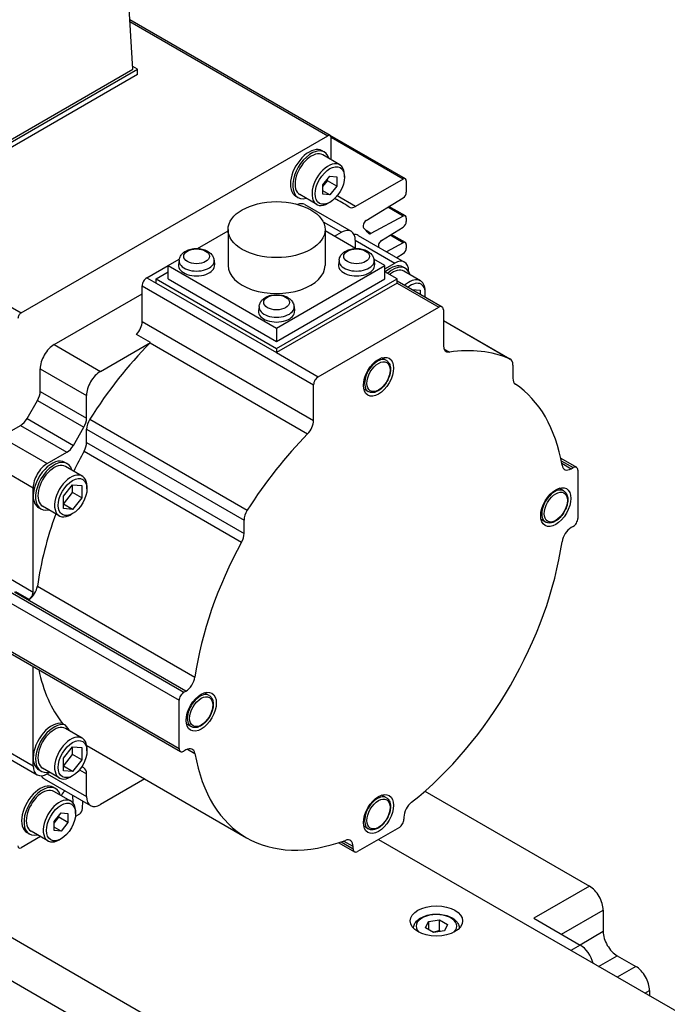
# Model space of a CAD drawing. Extents: x 47048 to 48733, y 10397 to 11585.
# Tile 16 of 25: x 48240 to 48290, y 11356 to 11432. Entities that reach past the tile are written whole.
import ezdxf

# ---------------------------------------------------------------- set-up
doc = ezdxf.new("R2010")
doc.units = 0
doc.header["$LTSCALE"] = 25.4
doc.layers.get('0').update_dxf_attribs({"linetype": 'CONTINUOUS'})

msp = doc.modelspace()

# ---------------------------------------------------------------- linework, layer by layer
for p, q in [((48249.1330069, 11427.773096), (48248.3292011, 11441.0625369)), ((48187.0485392, 11440.1019102), (48240.6118779, 11409.1771022)), ((48264.1920526, 11422.7079204), (48248.9055555, 11431.5335836)), ((48248.91293, 11431.4116606), (48264.0180964, 11422.6906887)), ((48249.4865603, 11427.773096), (48249.1202138, 11427.9846063)), ((48232.5159975, 11417.975137), (48249.4865603, 11427.773096)), ((48232.5159975, 11418.1792612), (48249.1330069, 11427.773096)), ((48249.4865603, 11427.3648477), (48232.5159975, 11417.5668888)), ((48249.4865603, 11427.3648477), (48249.4865603, 11427.773096)), ((48240.6118779, 11409.1771022), (48264.0180964, 11422.6906887)), ((48269.9206016, 11419.4005411), (48264.1920526, 11422.7079204)), ((48264.2641077, 11420.8537527), (48264.2641077, 11422.548654)), ((48269.7466454, 11419.3833094), (48264.2641077, 11422.548654)), ((48263.7448124, 11421.4422431), (48263.5680357, 11421.5443052)), ((48264.9102823, 11420.4806836), (48263.6198124, 11421.2257367)), ((48263.6286959, 11418.9410629), (48264.159026, 11419.6008025)), ((48264.159026, 11419.6008025), (48264.6893561, 11419.5534353)), ((48264.6893561, 11419.5534353), (48264.6893561, 11418.8463285)), ((48265.2727192, 11419.5366868), (48265.2727192, 11419.6795737)), ((48263.6286959, 11418.8147504), (48263.9822493, 11419.2545768)), ((48263.6286959, 11418.2339561), (48263.6286959, 11418.9410629)), ((48263.9822493, 11419.2545768), (48263.9822493, 11419.3808893)), ((48264.6893561, 11418.8463285), (48263.9822493, 11419.2545768)), ((48264.6893561, 11418.8463285), (48264.159026, 11418.1865889)), ((48269.7466454, 11419.3833094), (48266.1285531, 11417.2944029)), ((48269.9926567, 11419.2412747), (48269.9926567, 11418.3793198)), ((48261.7448124, 11417.9781415), (48261.5680357, 11418.0802035)), ((48263.1602823, 11417.4495947), (48261.8698124, 11418.1946478)), ((48264.159026, 11418.1865889), (48263.6286959, 11418.4927751)), ((48264.159026, 11418.1865889), (48263.6286959, 11418.2339561)), ((48266.1285531, 11417.2944029), (48264.7205388, 11418.1073203)), ((48262.2573756, 11417.4370578), (48265.7929095, 11415.3958164)), ((48264.159026, 11417.6077136), (48264.0352823, 11417.5362701)), ((48265.0634961, 11417.6025461), (48264.5397045, 11417.9049573)), ((48266.9283154, 11416.2122354), (48269.755231, 11417.9583457)), ((48269.9206016, 11416.569594), (48268.6730139, 11417.2898891)), ((48269.755231, 11416.5571462), (48267.2946439, 11415.2357439)), ((48269.755231, 11416.5571462), (48268.5827023, 11417.234106)), ((48263.641759, 11416.1304778), (48265.0429095, 11415.3215232)), ((48269.9926567, 11416.4103276), (48269.9926567, 11416.147346)), ((48254.0611526, 11414.0843065), (48256.393162, 11415.4306928)), ((48256.393162, 11415.5256473), (48256.393162, 11412.7903838)), ((48263.793162, 11415.5256473), (48263.793162, 11412.7903838)), ((48266.1251714, 11414.0843065), (48263.793162, 11415.4306928)), ((48264.5125794, 11415.0153369), (48265.0429095, 11415.3215232)), ((48266.3232396, 11415.0896302), (48269.8587735, 11413.0483887)), ((48267.2946439, 11415.2357439), (48266.923705, 11415.4499055)), ((48268.1002838, 11414.7041552), (48269.755231, 11415.7263719)), ((48269.755231, 11414.5280792), (48268.7524953, 11415.1070089)), ((48269.9206016, 11414.540527), (48268.842807, 11415.162792)), ((48266.1035697, 11414.7091507), (48266.1035697, 11414.0967783)), ((48266.1035697, 11414.7091507), (48269.1087735, 11412.9740955)), ((48269.755231, 11414.5280792), (48268.4810576, 11413.8438133)), ((48269.9926567, 11414.3812606), (48269.9926567, 11414.118279)), ((48269.26224, 11413.3927975), (48269.755231, 11413.6973049)), ((48250.1936671, 11411.8514127), (48251.8200127, 11412.7903838)), ((48251.8200127, 11412.7903838), (48252.6724066, 11413.2825136)), ((48251.8200127, 11411.769763), (48251.8200127, 11412.7903838)), ((48251.8200127, 11412.7903838), (48260.093162, 11408.0138788)), ((48252.6554555, 11413.1840589), (48252.6184642, 11412.8394948)), ((48255.3262055, 11413.1840589), (48255.3631968, 11412.8394948)), ((48260.093162, 11408.0138788), (48268.3663114, 11412.7903838)), ((48264.8601186, 11413.1840589), (48264.8231272, 11412.8394948)), ((48268.3663114, 11412.7903838), (48267.5139175, 11413.2825136)), ((48267.5308685, 11413.1840589), (48267.5678599, 11412.8394948)), ((48268.3663114, 11412.5454348), (48269.1087735, 11412.9740955)), ((48268.3663114, 11411.769763), (48268.3663114, 11412.7903838)), ((48250.9007739, 11411.769763), (48251.8200127, 11412.3004858)), ((48269.2855502, 11411.769763), (48268.3663114, 11412.3004858)), ((48269.9319968, 11412.5628428), (48269.7552201, 11412.6649048)), ((48271.079789, 11411.6114895), (48269.8069968, 11412.3463364)), ((48270.1694336, 11412.3617231), (48270.1694336, 11412.3357959)), ((48250.1936671, 11411.8514127), (48250.9007739, 11411.4431644)), ((48250.9007739, 11411.4431644), (48250.9007739, 11411.769763)), ((48250.9007739, 11411.769763), (48260.093162, 11406.4625353)), ((48250.9007739, 11411.4431644), (48260.093162, 11406.1359366)), ((48251.8200127, 11411.769763), (48260.093162, 11406.993258)), ((48260.093162, 11406.4625353), (48269.2855502, 11411.769763)), ((48260.093162, 11406.993258), (48268.3663114, 11411.769763)), ((48269.2855502, 11411.4431644), (48260.093162, 11406.1359366)), ((48269.2855502, 11411.4431644), (48269.2855502, 11411.769763)), ((48269.2855502, 11411.6122664), (48272.7175307, 11409.6308115)), ((48269.2855502, 11411.4431644), (48272.4675307, 11409.6060471)), ((48243.1225993, 11406.7483091), (48249.8401137, 11410.6266678)), ((48249.8401137, 11408.5147395), (48249.8401137, 11411.2390403)), ((48249.8401137, 11411.2390403), (48262.9215891, 11403.6864469)), ((48270.4338877, 11410.9492734), (48271.0533171, 11410.8939482)), ((48271.0533171, 11410.8939482), (48271.0533171, 11410.5916457)), ((48271.4422259, 11410.6470802), (48271.4422259, 11410.8103795)), ((48258.757787, 11409.6608762), (48258.7207957, 11409.316312)), ((48261.428537, 11409.6608762), (48261.4655283, 11409.316312)), ((48263.2751425, 11404.2988193), (48272.4675307, 11409.6060471)), ((48272.8210841, 11409.4019229), (48272.8210841, 11406.6776222)), ((48249.8401137, 11408.5147395), (48262.9215891, 11400.9621461)), ((48272.8210841, 11408.5912894), (48277.9172782, 11405.6490004)), ((48272.8210841, 11408.5883129), (48277.8801117, 11405.667482)), ((48250.481462, 11406.9144676), (48249.4208019, 11407.52684)), ((48260.093162, 11408.0138788), (48260.093162, 11406.993258)), ((48243.1225993, 11406.7483091), (48246.6581332, 11404.7070676)), ((48246.6581332, 11404.7070676), (48250.481462, 11406.9144676)), ((48250.4436938, 11406.8747208), (48262.4645091, 11399.9344998)), ((48260.093162, 11406.4625353), (48260.093162, 11406.1359366)), ((48260.093162, 11406.1359366), (48263.2751425, 11404.2988193)), ((48272.8667631, 11406.415289), (48273.2781641, 11406.1777665)), ((48268.4704483, 11405.5406353), (48268.1258239, 11405.7396042)), ((48242.0619391, 11403.1754944), (48242.0619391, 11404.9111918)), ((48242.0619391, 11404.9111918), (48245.597473, 11402.8699503)), ((48278.1243849, 11405.1912233), (48278.1243849, 11404.1789939)), ((48242.0619391, 11403.1754944), (48245.597473, 11401.1342529)), ((48262.9215891, 11400.9621461), (48262.9215891, 11403.6864469)), ((48267.0954483, 11403.1590654), (48266.7508239, 11403.3580344)), ((48241.0598933, 11401.1016962), (48241.8548323, 11402.478571)), ((48241.8548323, 11402.478571), (48245.3903662, 11400.4373295)), ((48245.597473, 11401.1342529), (48245.597473, 11402.8699503)), ((48241.0598933, 11401.1016962), (48244.5954272, 11399.0604547)), ((48245.8417463, 11401.0505649), (48257.8625615, 11394.110344)), ((48239.0567353, 11399.706026), (48240.5598933, 11400.5738747)), ((48240.5598933, 11400.5738747), (48244.0954272, 11398.5326333)), ((48244.5954272, 11399.0604547), (48245.3903662, 11400.4373295)), ((48245.597473, 11400.2922438), (48257.6182883, 11393.3520228)), ((48245.597473, 11399.2800144), (48245.597473, 11400.2922438)), ((48239.0567353, 11399.706026), (48242.5922692, 11397.6647846)), ((48245.597473, 11399.2800144), (48257.6182883, 11392.3397935)), ((48242.5922692, 11397.6647846), (48244.0954272, 11398.5326333)), ((48245.4091903, 11398.6165463), (48257.4300056, 11391.6763253)), ((48244.1225993, 11397.6617802), (48243.9458226, 11397.7638422)), ((48281.773859, 11398.0742894), (48282.970579, 11397.3833628)), ((48281.8131457, 11397.8825053), (48282.720579, 11397.3585984)), ((48307.9996464, 11322.1388509), (48177.1848919, 11397.6647846)), ((48239.0027546, 11397.287702), (48241.531609, 11395.8276673)), ((48245.2703915, 11396.7104269), (48243.9975993, 11397.4452738)), ((48281.8498129, 11397.6894592), (48282.5717299, 11397.2726603)), ((48282.5717299, 11397.2726603), (48282.720579, 11397.3585984)), ((48283.0741324, 11397.1544742), (48283.0741324, 11393.4802396)), ((48241.531609, 11395.2152949), (48241.531609, 11395.8276673)), ((48243.829706, 11395.176389), (48244.5368128, 11396.0560418)), ((48244.5368128, 11395.4583248), (48244.5368128, 11396.0560418)), ((48244.5368128, 11396.0560418), (48245.2439196, 11395.9928856)), ((48245.2439196, 11395.9928856), (48245.2439196, 11395.0500766)), ((48245.6328283, 11395.7460176), (48245.6328283, 11395.9093169)), ((48281.9938654, 11395.5895832), (48281.6492411, 11395.7885522)), ((48241.531609, 11387.8668256), (48241.531609, 11395.2152949)), ((48243.829706, 11394.578672), (48244.5368128, 11395.4583248)), ((48243.829706, 11394.23358), (48243.829706, 11395.176389)), ((48245.2439196, 11395.0500766), (48244.5368128, 11395.4583248)), ((48245.2439196, 11395.0500766), (48244.5368128, 11394.1704237)), ((48177.1848919, 11394.3987983), (48307.9996464, 11318.8728645)), ((48242.1225993, 11394.1976786), (48241.9458226, 11394.2997406)), ((48243.5203915, 11393.679338), (48242.2475993, 11394.4141849)), ((48244.5368128, 11394.1704237), (48243.829706, 11394.578672)), ((48244.5368128, 11394.1704237), (48243.829706, 11394.23358)), ((48244.5368128, 11393.8476631), (48244.3953915, 11393.7660134)), ((48257.6182883, 11392.3397935), (48257.6182883, 11393.3520228)), ((48280.6188654, 11393.2080133), (48280.2742411, 11393.4069823)), ((48282.720579, 11392.8678672), (48282.5717299, 11392.7819291)), ((48237.9960751, 11389.9080671), (48241.531609, 11387.8668256)), ((48237.465745, 11389.1936326), (48253.0220942, 11380.2121702)), ((48237.1121916, 11388.5812601), (48252.6685408, 11379.5997977)), ((48241.8460047, 11388.3116501), (48253.8668199, 11381.3714292)), ((48253.1709433, 11380.2981083), (48240.0894679, 11387.8507016)), ((48240.1842986, 11387.9128281), (48241.2449587, 11387.3004557)), ((48237.1121916, 11384.9070255), (48252.6685408, 11375.9255631)), ((48237.215745, 11384.678137), (48252.7720942, 11375.6966746)), ((48241.531609, 11375.2111286), (48241.531609, 11382.1863717)), ((48253.0220942, 11380.2121702), (48253.1709433, 11380.2981083)), ((48254.9470311, 11379.9740861), (48254.6024067, 11380.1730551)), ((48252.6685408, 11375.9255631), (48252.6685408, 11379.5997977)), ((48243.7606427, 11377.8327619), (48243.9374194, 11377.7306998)), ((48245.2703915, 11376.7062607), (48243.9975993, 11377.4411076)), ((48253.5720311, 11377.5925162), (48253.2274067, 11377.7914852)), ((48237.9960751, 11376.6399976), (48241.531609, 11374.5987562)), ((48238.3067353, 11375.953332), (48241.8422692, 11373.9120905)), ((48243.829706, 11375.1722228), (48244.5368128, 11376.0518756)), ((48244.5368128, 11375.4541586), (48244.5368128, 11376.0518756)), ((48244.5368128, 11376.0518756), (48245.2439196, 11375.9887194)), ((48245.2439196, 11375.9887194), (48245.2439196, 11375.0459103)), ((48245.7880213, 11376.0514784), (48257.8088366, 11369.1112574)), ((48241.531609, 11374.5987562), (48241.531609, 11375.2111286)), ((48243.829706, 11374.5745058), (48244.5368128, 11375.4541586)), ((48245.2439196, 11375.0459103), (48244.5368128, 11375.4541586)), ((48245.6328283, 11375.7418514), (48245.6328283, 11375.9051507)), ((48253.1709433, 11375.8073771), (48253.0220942, 11375.721439)), ((48253.2964652, 11375.8668797), (48253.8668199, 11375.5375853)), ((48243.829706, 11374.2294137), (48243.829706, 11375.1722228)), ((48244.5368128, 11374.1662575), (48243.829706, 11374.5745058)), ((48245.2439196, 11375.0459103), (48244.5368128, 11374.1662575)), ((48245.3903662, 11374.444803), (48245.234002, 11374.5350799)), ((48242.1225993, 11374.1935123), (48241.9458226, 11374.2955744)), ((48243.5203915, 11373.6751717), (48242.2475993, 11374.4100187)), ((48242.7868128, 11374.0987036), (48242.5922692, 11373.9863837)), ((48242.5922692, 11373.9863837), (48245.597473, 11372.2513285)), ((48244.5368128, 11374.1662575), (48243.829706, 11374.2294137)), ((48244.5368128, 11373.8434968), (48244.3953915, 11373.7618472)), ((48245.059033, 11374.2978944), (48245.597473, 11373.9870259)), ((48245.597473, 11372.2513285), (48245.597473, 11373.9870259)), ((48242.3725993, 11373.6059043), (48245.9081332, 11371.5646628)), ((48243.2387158, 11372.8606965), (48243.0619391, 11372.9627586)), ((48250.0444336, 11373.5940376), (48246.6581332, 11371.6389561)), ((48244.4041857, 11371.899137), (48243.1137158, 11372.6441902)), ((48243.6896325, 11372.3116845), (48243.7003719, 11372.3519559)), ((48244.530417, 11372.3600876), (48244.5481927, 11371.7825745)), ((48268.4704483, 11372.1663375), (48268.1258239, 11372.3653065)), ((48271.4034876, 11372.6615299), (48283.9580159, 11365.4131696)), ((48245.2943838, 11371.3298746), (48245.3115994, 11371.9090718)), ((48243.1225993, 11370.3595163), (48243.6529294, 11371.0192559)), ((48243.1225993, 11370.2332038), (48243.4761527, 11370.6730303)), ((48243.4761527, 11370.6730303), (48243.4761527, 11370.7993427)), ((48244.1832594, 11370.264782), (48243.4761527, 11370.6730303)), ((48243.6529294, 11371.0192559), (48244.1832594, 11370.9718887)), ((48244.1832594, 11370.9718887), (48244.1832594, 11370.264782)), ((48244.7666225, 11370.9551402), (48244.7666225, 11371.0980271)), ((48245.0485223, 11370.913771), (48244.8207736, 11370.7822802)), ((48269.8158803, 11370.6881494), (48269.8158803, 11370.5162733)), ((48243.1225993, 11369.6524095), (48243.1225993, 11370.3595163)), ((48244.1832594, 11370.264782), (48243.6529294, 11369.6050424)), ((48267.0954483, 11369.7847677), (48266.7508239, 11369.9837366)), ((48242.079706, 11369.1997241), (48240.6118779, 11368.3522731)), ((48241.2387158, 11369.3965949), (48241.0619391, 11369.498657)), ((48242.6541857, 11368.8680481), (48241.3637158, 11369.6131013)), ((48243.6529294, 11369.6050424), (48243.1225993, 11369.9112286)), ((48243.6529294, 11369.6050424), (48243.1225993, 11369.6524095)), ((48269.4623269, 11369.9039008), (48266.2803463, 11368.0667835)), ((48243.6529294, 11369.026167), (48243.5291857, 11368.9547236)), ((48264.8336263, 11368.7329457), (48266.0303463, 11368.0420191)), ((48265.0193596, 11368.7948146), (48265.926793, 11368.2709077)), ((48265.926793, 11368.4427839), (48265.204876, 11368.8595828)), ((48265.926793, 11368.2709077), (48265.926793, 11368.4427839)), ((48267.8713366, 11368.9853422), (48324.2984577, 11336.4071286)), ((48283.9580159, 11365.4131696), (48279.7153752, 11362.9636799)), ((48281.8366955, 11361.738935), (48285.018676, 11363.5760523)), ((48285.018676, 11363.5760523), (48285.018676, 11361.9430592)), ((48271.4542377, 11362.2218979), (48271.6783816, 11362.7048609)), ((48271.6783816, 11362.7048609), (48272.5148979, 11362.8342704)), ((48271.6783816, 11362.7048609), (48271.6783816, 11362.0924884)), ((48272.5148979, 11362.0177738), (48272.5148979, 11362.8342704)), ((48272.5148979, 11362.8342704), (48273.1272703, 11362.480717)), ((48273.1272703, 11362.480717), (48272.9031264, 11361.9977541)), ((48279.7153752, 11362.9636799), (48283.2509091, 11360.9224385)), ((48272.0666101, 11361.8683446), (48271.4542377, 11362.2218979)), ((48272.9031264, 11361.9977541), (48272.0666101, 11361.8683446)), ((48285.018676, 11361.9430592), (48283.2509091, 11360.9224385)), ((48283.2509091, 11360.9224385), (48282.5438023, 11360.5141902)), ((48284.6651227, 11359.2894453), (48286.0793362, 11360.1059419)), ((48286.0793362, 11360.1059419), (48287.4935498, 11359.2894453)), ((48287.4935498, 11359.2894453), (48286.0793362, 11358.4729487)), ((48288.2006566, 11357.2482038), (48288.55421, 11357.452328)), ((48288.55421, 11357.452328), (48288.55421, 11357.0440797))]:
    msp.add_line(p, q)
for centre, major_axis, start_param, end_param in [((48264.0180964, 11422.4066193), (0.1739563, 0.3013011), 5.4977871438, 7.0685834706), ((48262.5680357, 11419.8122544), (-1, -1.7320508), 3.1415926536, 6.2831853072), ((48262.7448124, 11419.7101923), (-1, -1.7320508), 2.6362321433, 6.7885458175), ((48262.7448124, 11419.7101923), (-0.875, -1.5155445), 3.1415926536, 6.2831853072), ((48264.0352823, 11418.9651392), (-0.875, -1.5155445), 2.3561944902, 7.0685834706), ((48269.7466454, 11419.09924), (0.1739563, 0.3013011), 5.4977871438, 7.0685834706), ((48269.7466454, 11418.2372851), (0.1739563, 0.3013011), 3.9618973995, 5.4977871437), ((48261.5073756, 11416.1380197), (0.75, 1.2990381), 0, 0.6083099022), ((48252.3149871, 11395.5214809), (12.7485089, 22.0810652), 6.2393241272, 6.3246937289), ((48266.1285531, 11418.1060297), (-0.4970179, -0.8608602), 6.2393244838, 7.0685834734), ((48269.7466454, 11416.2682929), (0.1739563, 0.3013011), 5.4977871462, 7.0336768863), ((48266.9369011, 11415.933296), (-0.1739563, -0.3013011), 3.9618973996, 6.1144940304), ((48269.7466454, 11416.0053113), (0.1739563, 0.3013011), 3.9618973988, 5.4977871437), ((48265.0429095, 11414.0967783), (0.75, 1.2990381), 5.4977871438, 7.0685834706), ((48265.5732396, 11413.7905921), (0.75, 1.2990381), 0, 0.3613671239), ((48252.3149871, 11395.5214809), (12.5, 21.6506351), 6.0782193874, 6.1144940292), ((48267.3032295, 11415.5245972), (-0.1739563, -0.3013011), 6.0782193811, 7.0336768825), ((48268.1088694, 11414.4252158), (0.1739563, 0.3013011), 0.8203047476, 2.7197645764), ((48269.7466454, 11414.2392259), (0.1739563, 0.3013011), 5.4977871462, 7.0336768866), ((48269.7466454, 11413.9762443), (0.1739563, 0.3013011), 3.9618973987, 5.4977871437), ((48253.9908305, 11412.7903838), (1.375, 0), 3.079689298, 6.3450886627), ((48253.9908305, 11413.1362717), (1.3379377, 0), 3.079689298, 6.3450886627), ((48260.093162, 11412.7903838), (3.7, 0), 3.1415926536, 6.2831853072), ((48266.1954935, 11412.7903838), (1.375, 0), 3.079689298, 6.3450886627), ((48266.1954935, 11413.1362717), (1.3379377, 0), 3.079689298, 6.3450886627), ((48268.7552201, 11410.932854), (1, 1.7320508), 0, 1.0529905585), ((48268.9319968, 11410.830792), (1, 1.7320508), 5.7778247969, 7.3361758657), ((48269.1087735, 11411.7493506), (0.75, 1.2990381), 5.4977871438, 7.0685834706), ((48268.9319968, 11410.830792), (0.875, 1.5155445), 0, 0.9695321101), ((48250.1936671, 11411.4431644), (0.25, 0.4330127), 0.7853981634, 2.3561944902), ((48270.204789, 11410.095945), (0.875, 1.5155445), 5.4977871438, 7.3444770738), ((48270.3462103, 11410.0142954), (0.775, 1.3423394), 5.2955671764, 7.2708034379), ((48240.6118779, 11408.8930328), (-0.1739563, -0.3013011), 3.9269908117, 5.4977871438), ((48260.093162, 11409.267201), (1.375, 0), 3.079689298, 6.3450886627), ((48260.093162, 11409.6130889), (1.3379377, 0), 3.079689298, 6.3450886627), ((48272.4675307, 11409.1977988), (0.25, 0.4330127), 5.4977871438, 7.0685834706), ((48249.1330069, 11408.1064912), (0.5, 0.8660254), 4.3461619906, 5.4977871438), ((48243.1225993, 11405.5235642), (0.75, 1.2990381), 0.7853981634, 2.3561944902), ((48255.8505213, 11393.4802396), (10.8125, 18.7277994), 1.146805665, 1.4989793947), ((48250.1936671, 11407.4941187), (0.5, 0.8660254), 4.2883983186, 4.3461619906), ((48273.5281909, 11407.0858705), (-0.5, -0.8660254), 5.4977871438, 6.7071759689), ((48267.8713366, 11386.5400187), (10.8125, 18.7277994), 0.0718169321, 0.4239906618), ((48267.7829483, 11404.3498504), (-0.6875, -1.1907849), 3.1415926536, 6.2831853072), ((48277.4172782, 11404.782975), (0.5, 0.8660254), 5.4977871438, 6.3550022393), ((48246.6581332, 11403.4823227), (0.75, 1.2990381), 0.7853981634, 2.3561944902), ((48263.2751425, 11403.890571), (0.25, 0.4330127), 0.7853981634, 2.3561944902), ((48278.8314917, 11404.5872422), (-0.5, -0.8660254), 5.4977871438, 6.2447910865), ((48241.3548323, 11402.7672461), (0.5, 0.8660254), 4.7123889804, 5.4977871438), ((48267.8713366, 11386.5400187), (10.0625, 17.4287613), 5.6762477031, 6.2447910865), ((48240.5598933, 11401.3903713), (0.5, 0.8660254), 3.926990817, 4.7123889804), ((48244.8903662, 11400.7260047), (0.5, 0.8660254), 4.7123889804, 5.4977871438), ((48246.3045798, 11400.7004921), (0.5, 0.8660254), 1.4989793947, 2.3561944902), ((48262.2144824, 11400.5538978), (0.5, 0.8660254), 4.2883983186, 5.4977871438), ((48244.8903662, 11398.8717661), (0.5, 0.8660254), 4.750783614, 5.4977871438), ((48267.8713366, 11386.5400187), (10.8125, 18.7277994), 1.146805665, 1.4989793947), ((48244.0954272, 11399.3491299), (0.5, 0.8660254), 3.926990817, 4.7123889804), ((48255.8505213, 11393.4802396), (10.0625, 17.4287613), 1.609190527, 1.6949731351), ((48242.9458226, 11396.0317914), (1, 1.7320508), 0, 2.3561944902), ((48243.1225993, 11395.9297294), (-1, -1.7320508), 2.6362321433, 6.7885458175), ((48242.5922692, 11396.4400397), (0.75, 1.2990381), 0.7853981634, 2.3561944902), ((48243.1225993, 11395.9297294), (-0.875, -1.5155445), 3.1415926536, 6.2831853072), ((48244.3953915, 11395.1948824), (-0.875, -1.5155445), 2.3561944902, 7.0685834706), ((48282.5717299, 11398.0891569), (-0.5, -0.8660254), 5.6762477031, 7.0685834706), ((48282.720579, 11396.9503501), (0.25, 0.4330127), 5.4977871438, 7.0685834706), ((48281.3063654, 11394.3987983), (-0.6875, -1.1907849), 3.1415926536, 6.2831853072), ((48242.9458226, 11396.0317914), (-1, -1.7320508), 5.4977871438, 6.2831853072), ((48258.3253951, 11393.7602711), (0.5, 0.8660254), 1.4989793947, 2.3561944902), ((48255.8505213, 11393.4802396), (10.0625, 17.4287613), 1.8731531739, 2.1777339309), ((48282.720579, 11393.2761155), (-0.25, -0.4330127), 0.7853981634, 2.3561944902), ((48282.5717299, 11391.9654325), (-0.5, -0.8660254), 3.926990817, 5.3193265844), ((48256.9111815, 11391.9315452), (0.5, 0.8660254), 4.750783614, 5.4977871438), ((48267.8713366, 11386.5400187), (10.0625, 17.4287613), 1.609190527, 2.1777339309), ((48267.8713366, 11386.5400187), (-10.0625, -17.4287613), 0.9638587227, 2.1777339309), ((48241.150128, 11388.0548258), (0.5, 0.8660254), 4.0615069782, 5.3193265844), ((48241.1780556, 11387.6627015), (0.25, 0.4330127), 4.1173693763, 5.4977871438), ((48255.8505213, 11393.4802396), (-10.0625, -17.4287613), 5.7129068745, 6.0534069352), ((48253.1709433, 11381.1146048), (0.5, 0.8660254), 3.926990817, 5.3193265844), ((48253.0220942, 11379.8039219), (0.25, 0.4330127), 0.7853981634, 2.3561944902), ((48254.2595311, 11378.7833012), (-0.6875, -1.1907849), 3.1415926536, 6.2831853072), ((48242.9458226, 11376.0276252), (1, 1.7320508), 0.171369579, 2.3561944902), ((48243.1225993, 11375.9255631), (-1, -1.7320508), 3.3129622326, 6.7885458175), ((48243.1225993, 11375.9255631), (-0.875, -1.5155445), 3.1415926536, 6.2831853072), ((48256.027298, 11393.3781775), (-10.0625, -17.4287613), 6.0534069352, 6.1079386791), ((48244.3953915, 11375.1907162), (-0.875, -1.5155445), 2.3561944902, 7.0685834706), ((48255.8505213, 11393.4802396), (-10.0625, -17.4287613), 6.2654842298, 6.2831853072), ((48253.1709433, 11374.9908805), (0.5, 0.8660254), 5.6762477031, 7.0685834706), ((48242.9458226, 11376.0276252), (-1, -1.7320508), 5.4977871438, 6.2831853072), ((48253.0220942, 11376.1296873), (-0.25, -0.4330127), 5.4977871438, 7.0685834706), ((48267.8713366, 11386.5400187), (-10.0625, -17.4287613), 5.6762477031, 6.8901229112), ((48242.5922692, 11375.2111286), (-0.75, -1.2990381), 5.4977871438, 7.0685834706), ((48244.8903662, 11373.5787776), (0.5, 0.8660254), 5.4977871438, 6.2831853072), ((48243.1225993, 11374.9049424), (-0.75, -1.2990381), 5.9218181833, 6.2831853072), ((48242.0619391, 11371.2307078), (-1, -1.7320508), 3.1415926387, 6.2831853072), ((48242.2387158, 11371.1286457), (-1, -1.7320508), 2.6362321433, 6.7885458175), ((48242.2387158, 11371.1286457), (-0.875, -1.5155445), 3.1415926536, 6.2831853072), ((48243.5291857, 11370.3835926), (-0.875, -1.5155445), 2.3561944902, 7.0685834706), ((48243.9315469, 11372.3882674), (0.1739563, 0.3013011), 0.6591443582, 2.0071286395), ((48246.6581332, 11372.863701), (-0.75, -1.2990381), 5.4977871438, 7.0685834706), ((48267.7829483, 11370.9755526), (-0.6875, -1.1907849), 3.1415926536, 6.2831853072), ((48270.522987, 11371.0963977), (-0.5, -0.8660254), 4.1054513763, 5.4977871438), ((48244.8207736, 11371.0663496), (0.1739563, 0.3013011), 3.6519076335, 3.9269908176), ((48245.0485223, 11371.1978404), (0.1739563, 0.3013011), 3.9269908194, 5.4628805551), ((48269.4623269, 11370.3121491), (-0.25, -0.4330127), 0.7853981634, 2.3561944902), ((48240.6118779, 11368.6363425), (-0.1739563, -0.3013011), 5.4977871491, 7.0685834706), ((48265.2196862, 11368.0345356), (0.5, 0.8660254), 5.4977871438, 6.8901229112), ((48266.2803463, 11368.4750318), (-0.25, -0.4330127), 5.4977871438, 7.0685834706), ((48283.9580159, 11364.1884248), (-0.75, 1.2990381), 3.926990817, 5.4977871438), ((48272.290754, 11362.3513075), (-1.55, 0), 2.617211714, 6.8075662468), ((48286.0793362, 11361.3306867), (-0.75, 1.2990381), 0.7853981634, 2.3561944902), ((48283.2509091, 11359.6976936), (-0.75, 1.2990381), 4.2668277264, 5.4977871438), ((48287.4935498, 11358.0647004), (-0.75, 1.2990381), 3.926990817, 5.4977871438)]:
    msp.add_ellipse(centre, major_axis=major_axis, ratio=0.5773502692, start_param=start_param, end_param=end_param)
for centre, major_axis in [((48264.159026, 11418.8936957), (0.7875, 1.36399)), ((48260.093162, 11415.5256473), (3.7, 0)), ((48253.9908305, 11413.4926152), (0.9798137, 0)), ((48266.1954935, 11413.4926152), (0.9798136, 0)), ((48260.093162, 11409.9694324), (0.9798136, 0)), ((48267.8713366, 11404.2988193), (0.8125, 1.4072913)), ((48267.8713366, 11404.2988193), (0.625, 1.0825318)), ((48244.5368128, 11395.1132328), (0.775, 1.3423394)), ((48281.3947538, 11394.3477672), (0.8125, 1.4072913)), ((48281.3947538, 11394.3477672), (0.625, 1.0825318)), ((48254.3479194, 11378.7322701), (0.8125, 1.4072913)), ((48254.3479194, 11378.7322701), (0.625, 1.0825318)), ((48244.5368128, 11375.1090665), (0.775, 1.3423394)), ((48267.8713366, 11370.9245216), (0.8125, 1.4072913)), ((48267.8713366, 11370.9245216), (0.625, 1.0825318)), ((48243.6529294, 11370.3121491), (0.7875, 1.36399)), ((48272.290754, 11362.7595558), (-2, 0))]:
    msp.add_ellipse(centre, major_axis=major_axis, ratio=0.5773502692)
for points, knots in [([(48252.6554555, 11413.1840589), (48252.6654581, 11413.2772298), (48252.6924619, 11413.3669396), (48252.7747603, 11413.5381375), (48252.832776, 11413.616965), (48252.9802915, 11413.7697697), (48253.0740712, 11413.8370904), (48253.2956602, 11413.9582845), (48253.4269457, 11414.0055653), (48253.7031634, 11414.069948), (48253.8484941, 11414.0857937), (48254.1374493, 11414.0853494), (48254.2809813, 11414.0694371), (48254.5597552, 11414.0043214), (48254.694986, 11413.9550223), (48254.9417227, 11413.8166622), (48255.0551465, 11413.7287908), (48255.2175009, 11413.5227432), (48255.2748633, 11413.4163938), (48255.3151431, 11413.2602454), (48255.3220889, 11413.2224033), (48255.3262055, 11413.1840589)], [5.5596904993, 5.5596904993, 5.5596904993, 5.5596904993, 5.7685173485, 5.7685173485, 6.0062678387, 6.0062678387, 6.3102343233, 6.3102343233, 6.6848757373, 6.6848757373, 7.0712463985, 7.0712463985, 7.453023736, 7.453023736, 7.8394058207, 7.8394058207, 8.2124410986, 8.2124410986, 8.4915340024, 8.4915340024, 8.5774764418, 8.5774764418, 8.5774764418, 8.5774764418]), ([(48264.8601186, 11413.1840589), (48264.8701211, 11413.2772298), (48264.8971249, 11413.3669396), (48264.9794233, 11413.5381375), (48265.037439, 11413.616965), (48265.1849545, 11413.7697697), (48265.2787342, 11413.8370904), (48265.5003232, 11413.9582845), (48265.6316087, 11414.0055653), (48265.9078264, 11414.069948), (48266.0531572, 11414.0857937), (48266.3421123, 11414.0853494), (48266.4856443, 11414.0694371), (48266.7644182, 11414.0043214), (48266.8996491, 11413.9550223), (48267.1463858, 11413.8166622), (48267.2598096, 11413.7287908), (48267.422164, 11413.5227432), (48267.4795263, 11413.4163938), (48267.5198062, 11413.2602454), (48267.526752, 11413.2224033), (48267.5308685, 11413.1840589)], [5.5596904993, 5.5596904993, 5.5596904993, 5.5596904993, 5.7685173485, 5.7685173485, 6.0062678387, 6.0062678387, 6.3102343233, 6.3102343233, 6.6848757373, 6.6848757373, 7.0712463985, 7.0712463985, 7.453023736, 7.453023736, 7.8394058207, 7.8394058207, 8.2124410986, 8.2124410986, 8.4915340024, 8.4915340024, 8.5774764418, 8.5774764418, 8.5774764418, 8.5774764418]), ([(48258.757787, 11409.6608762), (48258.7677896, 11409.754047), (48258.7947934, 11409.8437569), (48258.8770918, 11410.0149548), (48258.9351075, 11410.0937823), (48259.082623, 11410.246587), (48259.1764027, 11410.3139076), (48259.3979917, 11410.4351018), (48259.5292772, 11410.4823825), (48259.8054949, 11410.5467653), (48259.9508257, 11410.5626109), (48260.2397808, 11410.5621667), (48260.3833128, 11410.5462543), (48260.6620867, 11410.4811386), (48260.7973176, 11410.4318395), (48261.0440542, 11410.2934794), (48261.157478, 11410.2056081), (48261.3198325, 11409.9995605), (48261.3771948, 11409.893211), (48261.4174746, 11409.7370627), (48261.4244205, 11409.6992205), (48261.428537, 11409.6608762)], [5.5596904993, 5.5596904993, 5.5596904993, 5.5596904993, 5.7685173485, 5.7685173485, 6.0062678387, 6.0062678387, 6.3102343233, 6.3102343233, 6.6848757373, 6.6848757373, 7.0712463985, 7.0712463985, 7.453023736, 7.453023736, 7.8394058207, 7.8394058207, 8.2124410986, 8.2124410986, 8.4915340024, 8.4915340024, 8.5774764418, 8.5774764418, 8.5774764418, 8.5774764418]), ([(48268.4704483, 11405.5406353), (48268.5443852, 11405.4979478), (48268.6077026, 11405.4375532), (48268.7099239, 11405.2867359), (48268.7467838, 11405.1945944), (48268.7922974, 11404.9823447), (48268.7975534, 11404.8600034), (48268.7738651, 11404.6015893), (48268.7440702, 11404.4652257), (48268.6534198, 11404.1944314), (48268.5927655, 11404.0600493), (48268.4469724, 11403.8057154), (48268.3619553, 11403.685762), (48268.1749778, 11403.4711676), (48268.0730131, 11403.3766334), (48267.8601855, 11403.2227135), (48267.7492744, 11403.163494), (48267.5293398, 11403.0905987), (48267.4199105, 11403.0760288), (48267.2374537, 11403.0965293), (48267.1623339, 11403.120449), (48267.0954483, 11403.1590654)], [0.7853981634, 0.7853981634, 0.7853981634, 0.7853981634, 1.0583959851, 1.0583959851, 1.3539316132, 1.3539316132, 1.6820988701, 1.6820988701, 2.0176258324, 2.0176258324, 2.3508391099, 2.3508391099, 2.68280535, 2.68280535, 3.0159364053, 3.0159364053, 3.3514217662, 3.3514217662, 3.68002839, 3.68002839, 3.926990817, 3.926990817, 3.926990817, 3.926990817]), ([(48281.9938654, 11395.5895832), (48282.0678024, 11395.5468957), (48282.1311197, 11395.4865011), (48282.2333411, 11395.3356839), (48282.270201, 11395.2435423), (48282.3157146, 11395.0312926), (48282.3209706, 11394.9089513), (48282.2972823, 11394.6505372), (48282.2674873, 11394.5141736), (48282.176837, 11394.2433793), (48282.1161827, 11394.1089972), (48281.9703896, 11393.8546634), (48281.8853725, 11393.7347099), (48281.698395, 11393.5201155), (48281.5964303, 11393.4255813), (48281.3836027, 11393.2716614), (48281.2726916, 11393.2124419), (48281.052757, 11393.1395466), (48280.9433277, 11393.1249767), (48280.7608709, 11393.1454772), (48280.6857511, 11393.1693969), (48280.6188654, 11393.2080133)], [0.7853981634, 0.7853981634, 0.7853981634, 0.7853981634, 1.0583959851, 1.0583959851, 1.3539316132, 1.3539316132, 1.6820988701, 1.6820988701, 2.0176258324, 2.0176258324, 2.3508391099, 2.3508391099, 2.68280535, 2.68280535, 3.0159364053, 3.0159364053, 3.3514217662, 3.3514217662, 3.68002839, 3.68002839, 3.926990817, 3.926990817, 3.926990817, 3.926990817]), ([(48254.9470311, 11379.9740861), (48255.020968, 11379.9313986), (48255.0842854, 11379.871004), (48255.1865068, 11379.7201868), (48255.2233666, 11379.6280452), (48255.2688802, 11379.4157955), (48255.2741362, 11379.2934542), (48255.2504479, 11379.0350401), (48255.220653, 11378.8986765), (48255.1300026, 11378.6278822), (48255.0693483, 11378.4935001), (48254.9235552, 11378.2391662), (48254.8385381, 11378.1192128), (48254.6515607, 11377.9046184), (48254.5495959, 11377.8100842), (48254.3367683, 11377.6561643), (48254.2258572, 11377.5969448), (48254.0059226, 11377.5240495), (48253.8964933, 11377.5094796), (48253.7140365, 11377.5299801), (48253.6389167, 11377.5538998), (48253.5720311, 11377.5925162)], [0.7853981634, 0.7853981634, 0.7853981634, 0.7853981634, 1.0583959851, 1.0583959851, 1.3539316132, 1.3539316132, 1.6820988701, 1.6820988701, 2.0176258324, 2.0176258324, 2.3508391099, 2.3508391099, 2.68280535, 2.68280535, 3.0159364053, 3.0159364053, 3.3514217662, 3.3514217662, 3.68002839, 3.68002839, 3.926990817, 3.926990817, 3.926990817, 3.926990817]), ([(48268.4704483, 11372.1663375), (48268.5443852, 11372.12365), (48268.6077026, 11372.0632555), (48268.7099239, 11371.9124382), (48268.7467838, 11371.8202966), (48268.7922974, 11371.608047), (48268.7975534, 11371.4857056), (48268.7738651, 11371.2272915), (48268.7440702, 11371.0909279), (48268.6534198, 11370.8201336), (48268.5927655, 11370.6857516), (48268.4469724, 11370.4314177), (48268.3619553, 11370.3114643), (48268.1749778, 11370.0968698), (48268.0730131, 11370.0023357), (48267.8601855, 11369.8484157), (48267.7492744, 11369.7891963), (48267.5293398, 11369.716301), (48267.4199105, 11369.701731), (48267.2374537, 11369.7222316), (48267.1623339, 11369.7461512), (48267.0954483, 11369.7847677)], [0.7853981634, 0.7853981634, 0.7853981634, 0.7853981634, 1.0583959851, 1.0583959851, 1.3539316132, 1.3539316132, 1.6820988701, 1.6820988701, 2.0176258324, 2.0176258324, 2.3508391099, 2.3508391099, 2.68280535, 2.68280535, 3.0159364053, 3.0159364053, 3.3514217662, 3.3514217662, 3.68002839, 3.68002839, 3.926990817, 3.926990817, 3.926990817, 3.926990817]), ([(48270.5408616, 11362.2004265), (48270.5426815, 11362.3054434), (48270.5681039, 11362.4096828), (48270.664442, 11362.6155768), (48270.7403275, 11362.7151655), (48270.9406048, 11362.9030139), (48271.0704704, 11362.9882471), (48271.3680436, 11363.1303522), (48271.5370959, 11363.1860468), (48271.8929675, 11363.2613853), (48272.0795942, 11363.2812376), (48272.4527918, 11363.2843554), (48272.6392815, 11363.2678002), (48272.9959882, 11363.1993592), (48273.1660831, 11363.1473854), (48273.4742952, 11363.009973), (48273.6122664, 11362.9243365), (48273.8362387, 11362.7242145), (48273.9239355, 11362.6100096), (48274.0173134, 11362.3933108), (48274.03897, 11362.2971655), (48274.0406464, 11362.2004265)], [0.7954028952, 0.7954028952, 0.7954028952, 0.7954028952, 1.0492433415, 1.0492433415, 1.3371734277, 1.3371734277, 1.6651252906, 1.6651252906, 2.0047401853, 2.0047401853, 2.3417254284, 2.3417254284, 2.6770391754, 2.6770391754, 3.0137607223, 3.0137607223, 3.3533212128, 3.3533212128, 3.683154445, 3.683154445, 3.9169860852, 3.9169860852, 3.9169860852, 3.9169860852])]:
    msp.add_open_spline(points, degree=3, knots=knots)
for points, weights in [([(48272.5148979, 11362.0177738), (48272.2554924, 11361.9143443), (48272.0298891, 11361.8895454)], [1, 1.09062147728, 1.07507328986]), ([(48272.5925187, 11361.9497029), (48272.5548462, 11361.9813935), (48272.5148979, 11362.0177738)], [1.03148954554, 1.01779072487, 1])]:
    msp.add_rational_spline(points, weights, degree=2)

doc.saveas('drawing.dxf')
